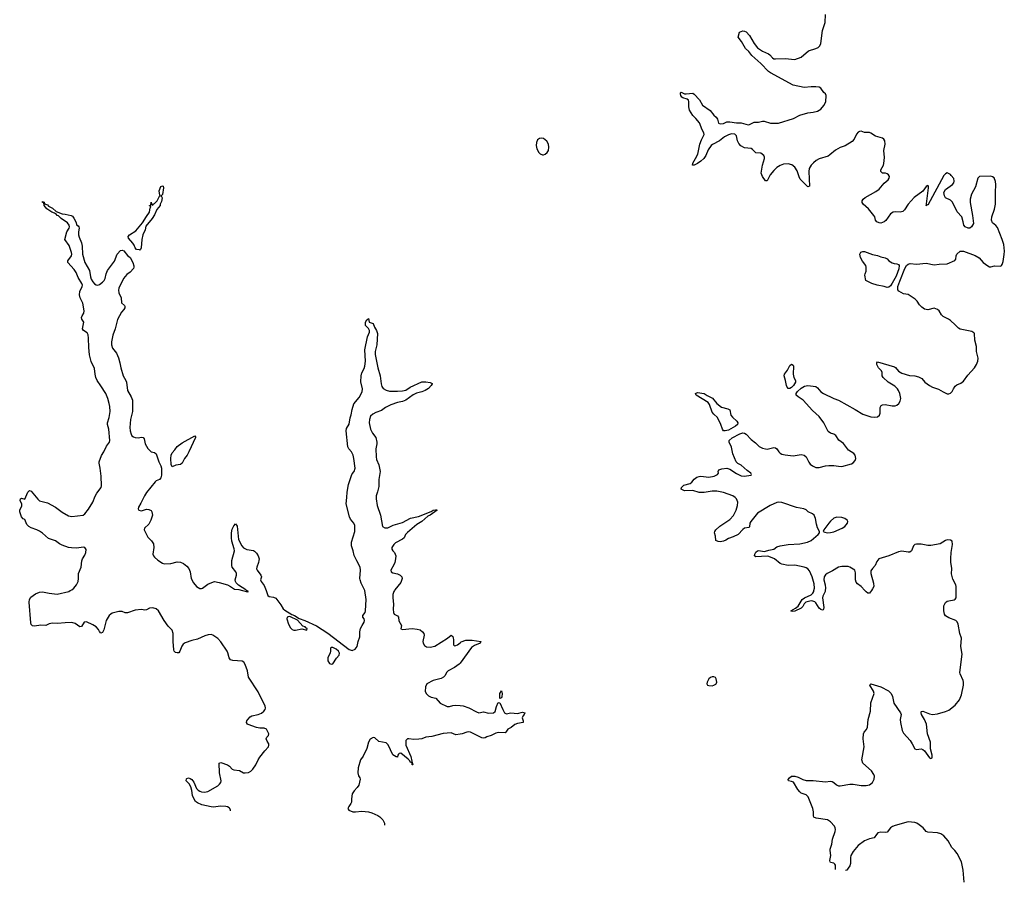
# Model space of a CAD drawing. Header units: inches. Extents: x 1246200 to 1417275, y 606399 to 671266.
# Tile 55 of 63: x 1404567 to 1416715, y 606399 to 617045. Entities that reach past the tile are written whole.
import ezdxf

# ---------------------------------------------------------------- set-up
doc = ezdxf.new("R2010")
doc.units = ezdxf.units.IN
doc.header["$MEASUREMENT"] = 0
for name, color, linetype in [('B4600', 7, 'Continuous'), ('B4601', 7, 'Continuous'), ('B4610', 7, 'Continuous'), ('B4611', 7, 'Continuous')]:
    doc.layers.add(name, color=color, linetype=linetype)

msp = doc.modelspace()

# ---------------------------------------------------------------- linework, layer by layer
at = {"layer": 'B4600', "color": 6, "elevation": 700}
for points in [[(1407168, 607282), (1407168, 607290), (1407159, 607310), (1407150, 607318), (1407132, 607330), (1407110, 607336), (1407050, 607338), (1406953, 607327), (1406930, 607329), (1406814, 607354), (1406759, 607379), (1406738, 607398), (1406714, 607434), (1406701, 607470), (1406691, 607531), (1406678, 607578), (1406656, 607616), (1406623, 607650), (1406625, 607675), (1406630, 607682), (1406650, 607689), (1406670, 607682), (1406690, 607666), (1406714, 607634), (1406750, 607557), (1406770, 607535), (1406790, 607523), (1406810, 607516), (1406848, 607512), (1406890, 607521), (1407010, 607590), (1407034, 607610), (1407048, 607630), (1407051, 607650), (1407034, 607750), (1407030, 607870), (1407050, 607876), (1407129, 607849), (1407154, 607834), (1407190, 607796), (1407208, 607788), (1407279, 607779), (1407330, 607752), (1407350, 607750), (1407390, 607756), (1407419, 607770), (1407444, 607796), (1407481, 607850), (1407508, 607910), (1407530, 607945), (1407590, 608023), (1407638, 608070), (1407642, 608090), (1407639, 608110), (1407619, 608139), (1407607, 608170), (1407617, 608190), (1407635, 608210), (1407640, 608230), (1407612, 608290), (1407582, 608302), (1407530, 608303), (1407490, 608310), (1407385, 608345), (1407376, 608350), (1407367, 608370), (1407371, 608390), (1407383, 608410), (1407410, 608440), (1407430, 608453), (1407510, 608471), (1407550, 608487), (1407579, 608510), (1407594, 608530), (1407600, 608550), (1407596, 608576), (1407550, 608664), (1407511, 608750), (1407391, 608930), (1407376, 609010), (1407349, 609089), (1407334, 609114), (1407310, 609130), (1407196, 609136), (1407170, 609145), (1407152, 609170), (1407137, 609230), (1407127, 609250), (1407048, 609368), (1407010, 609409), (1406950, 609449), (1406930, 609456), (1406893, 609453), (1406850, 609441), (1406759, 609401), (1406690, 609385), (1406610, 609354), (1406584, 609336), (1406566, 609314), (1406542, 609250), (1406530, 609233), (1406510, 609230), (1406490, 609235), (1406475, 609250), (1406470, 609270), (1406459, 609370), (1406459, 609470), (1406449, 609509), (1406401, 609561), (1406351, 609630), (1406278, 609750), (1406250, 609775), (1406210, 609787), (1406170, 609782), (1406130, 609761), (1406110, 609759), (1406070, 609766), (1405990, 609756), (1405896, 609724), (1405870, 609726), (1405830, 609740), (1405790, 609743), (1405710, 609720), (1405690, 609710), (1405672, 609690), (1405633, 609630), (1405607, 609513), (1405590, 609483), (1405570, 609472), (1405550, 609494), (1405539, 609519), (1405510, 609550), (1405470, 609575), (1405390, 609614), (1405364, 609610), (1405330, 609555), (1405310, 609551), (1405251, 609591), (1405210, 609605), (1405130, 609603), (1405032, 609592), (1404970, 609599), (1404930, 609590), (1404890, 609570), (1404830, 609571), (1404750, 609559), (1404724, 609564), (1404710, 609582), (1404703, 609603), (1404685, 609855), (1404690, 609890), (1404704, 609916), (1404761, 609959), (1404810, 609979), (1404850, 609982), (1404930, 609966), (1405030, 609957), (1405172, 609990), (1405191, 610000)], [(1407316, 610000), (1407376, 609984), (1407389, 609990), (1407366, 610000)], [(1407607, 610000), (1407630, 609937), (1407645, 609925), (1407698, 609918), (1407726, 609906), (1407790, 609822), (1407816, 609776), (1407838, 609758), (1407923, 609703), (1407958, 609690), (1408016, 609656), (1408086, 609630), (1408230, 609564), (1408370, 609472), (1408630, 609272), (1408670, 609259), (1408705, 609275), (1408730, 609310), (1408741, 609370), (1408762, 609430), (1408763, 609490), (1408771, 609530), (1408791, 609570), (1408819, 609610), (1408823, 609630), (1408816, 609650), (1408801, 609670), (1408800, 609690), (1408829, 609730), (1408835, 609750), (1408841, 609890), (1408824, 610000)], [(1409190, 610000), (1409184, 609990), (1409170, 609950), (1409169, 609910), (1409181, 609830), (1409175, 609770), (1409178, 609730), (1409189, 609709), (1409227, 609687), (1409240, 609670), (1409244, 609624), (1409279, 609570), (1409270, 609527), (1409290, 609518), (1409410, 609530), (1409470, 609525), (1409510, 609514), (1409538, 609490), (1409552, 609470), (1409558, 609450), (1409540, 609370), (1409543, 609350), (1409563, 609323), (1409587, 609307), (1409630, 609301), (1409690, 609312), (1409844, 609410), (1409890, 609450), (1409910, 609433), (1409916, 609416), (1409921, 609390), (1409921, 609330), (1409930, 609318), (1409950, 609320), (1409970, 609330), (1410000, 609355)], [(1410000, 609104), (1409990, 609091), (1409931, 609049), (1409855, 609010), (1409834, 608990), (1409816, 608950), (1409797, 608930), (1409767, 608913), (1409670, 608891), (1409591, 608850), (1409573, 608810), (1409570, 608754), (1409585, 608725), (1409610, 608701), (1409644, 608684), (1409702, 608670), (1409755, 608610), (1409843, 608570), (1409870, 608570), (1409910, 608581), (1409950, 608585), (1410000, 608581)], [(1410000, 608227), (1409950, 608220), (1409890, 608243), (1409790, 608237), (1409650, 608200), (1409577, 608190), (1409529, 608171), (1409490, 608164), (1409430, 608160), (1409370, 608170), (1409350, 608168), (1409332, 608148), (1409333, 608090), (1409392, 607950), (1409407, 607893), (1409404, 607884), (1409410, 607882), (1409416, 607850), (1409413, 607847), (1409410, 607847), (1409408, 607852), (1409408, 607868), (1409399, 607879), (1409390, 607878), (1409379, 607899), (1409360, 607920), (1409270, 607991), (1409250, 607990), (1409240, 607980), (1409233, 607970), (1409230, 607942), (1409226, 607946), (1409210, 607948), (1409170, 607972), (1409115, 608095), (1409090, 608122), (1408998, 608138), (1408950, 608184), (1408930, 608187), (1408890, 608165), (1408870, 608129), (1408852, 608050), (1408805, 607955), (1408770, 607910), (1408742, 607810), (1408738, 607750), (1408748, 607712), (1408762, 607690), (1408767, 607670), (1408750, 607597), (1408731, 607569), (1408693, 607530), (1408667, 607490), (1408659, 607430), (1408661, 607390), (1408654, 607370), (1408626, 607334), (1408615, 607310), (1408627, 607290), (1408679, 607270), (1408710, 607267), (1408790, 607277), (1408870, 607268), (1408910, 607257), (1408985, 607225), (1409009, 607209), (1409049, 607169), (1409066, 607130), (1409068, 607104)]]:
    msp.add_lwpolyline(points, dxfattribs=at)
for points in [[(1407890, 609679), (1407866, 609670), (1407861, 609650), (1407883, 609583), (1407910, 609540), (1407930, 609519), (1407950, 609512), (1407970, 609512), (1408050, 609527), (1408110, 609512), (1408115, 609530), (1408098, 609538), (1408089, 609550), (1408062, 609562), (1407993, 609633), (1407910, 609674)], [(1408410, 609298), (1408402, 609290), (1408402, 609250), (1408396, 609230), (1408369, 609170), (1408369, 609131), (1408390, 609099), (1408410, 609091), (1408430, 609097), (1408476, 609164), (1408510, 609204), (1408513, 609227), (1408500, 609250), (1408470, 609277), (1408430, 609298)]]:
    msp.add_lwpolyline(points, close=True, dxfattribs=at)
at = {"layer": 'B4601', "color": 6, "elevation": 700}
for points in [[(1406050, 614199), (1406044, 614204), (1406010, 614209), (1405991, 614230), (1405980, 614260), (1405965, 614285), (1405908, 614350), (1405907, 614370), (1405921, 614390), (1406000, 614440), (1406084, 614536), (1406130, 614615), (1406169, 614670), (1406178, 614722), (1406186, 614730), (1406182, 614742), (1406170, 614746), (1406170, 614750), (1406186, 614754), (1406190, 614794), (1406198, 614758), (1406210, 614754), (1406213, 614767), (1406230, 614776), (1406263, 614810), (1406290, 614865), (1406306, 614870), (1406298, 614878), (1406287, 614933), (1406310, 614987), (1406330, 614995), (1406336, 614990), (1406340, 614970), (1406330, 614888), (1406312, 614870), (1406326, 614846), (1406318, 614802), (1406302, 614770), (1406299, 614750), (1406259, 614701), (1406230, 614636), (1406203, 614590), (1406124, 614496), (1406115, 614450), (1406088, 614390), (1406075, 614330), (1406064, 614230), (1406058, 614210)], [(1406450, 611527), (1406437, 611557), (1406431, 611630), (1406436, 611670), (1406450, 611700), (1406483, 611737), (1406510, 611778), (1406570, 611824), (1406730, 611907), (1406738, 611898), (1406738, 611890), (1406655, 611710), (1406634, 611670), (1406602, 611630), (1406573, 611570), (1406550, 611557), (1406494, 611546)]]:
    msp.add_lwpolyline(points, close=True, dxfattribs=at)
for points in [[(1405191, 610000), (1405210, 610010), (1405234, 610030), (1405270, 610070), (1405288, 610110), (1405293, 610150), (1405292, 610210), (1405324, 610290), (1405334, 610366), (1405342, 610390), (1405370, 610435), (1405383, 610470), (1405386, 610506), (1405371, 610530), (1405355, 610535), (1405270, 610524), (1405205, 610525), (1405170, 610531), (1405090, 610559), (1405057, 610577), (1405010, 610613), (1404923, 610643), (1404850, 610707), (1404810, 610734), (1404779, 610750), (1404710, 610773), (1404679, 610790), (1404656, 610816), (1404630, 610878), (1404610, 610884), (1404590, 610909), (1404570, 610970), (1404567, 610993), (1404593, 611047), (1404595, 611065), (1404575, 611110), (1404576, 611130), (1404590, 611140), (1404630, 611126), (1404666, 611214), (1404690, 611235), (1404710, 611226), (1404790, 611126), (1404810, 611108), (1404910, 611083), (1405010, 611029), (1405090, 610967), (1405170, 610922), (1405210, 610912), (1405350, 610930), (1405370, 610946), (1405417, 611003), (1405470, 611092), (1405497, 611163), (1405518, 611202), (1405573, 611270), (1405577, 611290), (1405573, 611410), (1405560, 611510), (1405547, 611570), (1405547, 611590), (1405575, 611665), (1405607, 611710), (1405638, 611782), (1405676, 611830), (1405679, 611850), (1405668, 611990), (1405650, 612050), (1405650, 612070), (1405670, 612137), (1405683, 612210), (1405680, 612270), (1405672, 612310), (1405655, 612370), (1405629, 612430), (1405570, 612527), (1405525, 612590), (1405508, 612628), (1405498, 612670), (1405490, 612741), (1405448, 612828), (1405430, 612910), (1405419, 612999), (1405416, 613116), (1405410, 613157), (1405399, 613179), (1405353, 613210), (1405343, 613230), (1405358, 613310), (1405335, 613350), (1405330, 613370), (1405336, 613390), (1405358, 613422), (1405364, 613450), (1405345, 613545), (1405314, 613610), (1405305, 613650), (1405311, 613690), (1405337, 613750), (1405340, 613770), (1405335, 613790), (1405290, 613863), (1405263, 613923), (1405240, 613960), (1405160, 614050), (1405161, 614070), (1405206, 614130), (1405210, 614150), (1405207, 614170), (1405176, 614256), (1405124, 614330), (1405150, 614428), (1405176, 614470), (1405182, 614490), (1405178, 614510), (1405157, 614537), (1405080, 614590), (1405044, 614624), (1405030, 614630), (1405022, 614642), (1404998, 614658), (1404964, 614670), (1404903, 614710), (1404868, 614750), (1404863, 614783), (1404847, 614790), (1404850, 614802), (1404856, 614796), (1404870, 614794), (1404874, 614774), (1404910, 614758), (1404924, 614744), (1404970, 614717), (1405018, 614678), (1405090, 614647), (1405130, 614646), (1405202, 614630), (1405219, 614619), (1405236, 614596), (1405263, 614543), (1405270, 614512), (1405290, 614501), (1405297, 614490), (1405300, 614470), (1405293, 614427), (1405294, 614390), (1405301, 614361), (1405330, 614290), (1405337, 614250), (1405340, 614150), (1405369, 614050), (1405428, 613950), (1405441, 613870), (1405450, 613843), (1405470, 613808), (1405490, 613785), (1405510, 613773), (1405530, 613770), (1405550, 613775), (1405590, 613804), (1405610, 613826), (1405622, 613850), (1405635, 613910), (1405650, 613949), (1405736, 614064), (1405770, 614149), (1405810, 614195), (1405830, 614202), (1405850, 614192), (1405896, 614136), (1405930, 614111), (1405962, 614050), (1405975, 614005), (1405976, 613990), (1405970, 613972), (1405932, 613930), (1405890, 613898), (1405849, 613851), (1405792, 613730), (1405788, 613708), (1405792, 613672), (1405820, 613610), (1405822, 613550), (1405859, 613519), (1405865, 613510), (1405866, 613490), (1405854, 613470), (1405823, 613437), (1405774, 613346), (1405747, 613230), (1405718, 613150), (1405708, 613110), (1405700, 613070), (1405699, 613030), (1405711, 612991), (1405760, 612930), (1405787, 612870), (1405803, 612810), (1405813, 612750), (1405845, 612650), (1405877, 612590), (1405883, 612570), (1405899, 612470), (1405944, 612390), (1405957, 612350), (1405957, 612210), (1405936, 612110), (1405925, 612010), (1405929, 611970), (1405941, 611930), (1405951, 611910), (1405970, 611895), (1405990, 611887), (1406030, 611884), (1406071, 611891), (1406090, 611887), (1406102, 611870), (1406117, 611810), (1406150, 611753), (1406190, 611711), (1406230, 611702), (1406250, 611688), (1406283, 611590), (1406310, 611538), (1406317, 611510), (1406316, 611424), (1406310, 611390), (1406290, 611371), (1406250, 611354), (1406237, 611343), (1406130, 611210), (1406105, 611170), (1406062, 611078), (1406031, 611030), (1406027, 611010), (1406038, 610990), (1406070, 610982), (1406130, 611004), (1406161, 611001), (1406188, 610988), (1406199, 610970), (1406205, 610930), (1406185, 610870), (1406160, 610820), (1406107, 610770), (1406103, 610750), (1406150, 610659), (1406194, 610614), (1406216, 610576), (1406222, 610530), (1406210, 610450), (1406217, 610430), (1406232, 610410), (1406270, 610373), (1406330, 610337), (1406350, 610330), (1406430, 610334), (1406510, 610354), (1406550, 610350), (1406590, 610335), (1406630, 610302), (1406653, 610270), (1406669, 610229), (1406683, 610150), (1406710, 610094), (1406750, 610051), (1406790, 610026), (1406810, 610025), (1406822, 610030), (1406890, 610077), (1406939, 610101), (1406970, 610110), (1407030, 610101), (1407130, 610070), (1407170, 610050), (1407217, 610017), (1407272, 610012), (1407316, 610000)], [(1408824, 610000), (1408822, 610010), (1408780, 610090), (1408766, 610130), (1408763, 610150), (1408772, 610250), (1408768, 610290), (1408725, 610365), (1408694, 610434), (1408683, 610490), (1408661, 610550), (1408662, 610598), (1408702, 610730), (1408702, 610802), (1408688, 610830), (1408650, 610881), (1408635, 610910), (1408593, 611070), (1408605, 611150), (1408606, 611214), (1408624, 611310), (1408660, 611420), (1408670, 611439), (1408695, 611470), (1408705, 611510), (1408690, 611629), (1408680, 611670), (1408661, 611710), (1408628, 611750), (1408615, 611775), (1408594, 611970), (1408601, 611999), (1408631, 612051), (1408645, 612130), (1408658, 612170), (1408667, 612233), (1408690, 612304), (1408756, 612384), (1408794, 612450), (1408796, 612490), (1408774, 612574), (1408779, 612650), (1408790, 612688), (1408818, 612742), (1408825, 612770), (1408832, 612830), (1408825, 612970), (1408859, 613130), (1408881, 613190), (1408882, 613210), (1408872, 613232), (1408833, 613270), (1408834, 613310), (1408850, 613342), (1408870, 613356), (1408879, 613310), (1408930, 613295), (1408944, 613250), (1408970, 613207), (1408982, 613170), (1408972, 613030), (1408954, 612950), (1408953, 612913), (1408986, 612750), (1409013, 612650), (1409026, 612550), (1409037, 612517), (1409053, 612493), (1409090, 612471), (1409130, 612461), (1409230, 612459), (1409290, 612464), (1409330, 612473), (1409385, 612510), (1409530, 612576), (1409577, 612577), (1409630, 612567), (1409656, 612556), (1409658, 612550), (1409644, 612530), (1409610, 612495), (1409570, 612469), (1409530, 612451), (1409463, 612437), (1409423, 612417), (1409330, 612350), (1409290, 612333), (1409230, 612319), (1409148, 612292), (1409082, 612258), (1409030, 612223), (1408963, 612197), (1408924, 612176), (1408894, 612150), (1408882, 612110), (1408879, 612070), (1408895, 611990), (1408920, 611940), (1408959, 611890), (1408974, 611830), (1408975, 611810), (1408959, 611750), (1408964, 611650), (1408970, 611616), (1408997, 611550), (1409016, 611470), (1408996, 611370), (1408996, 611284), (1408983, 611217), (1408967, 611170), (1408965, 611130), (1408976, 611050), (1409017, 610930), (1409045, 610790), (1409070, 610775), (1409090, 610772), (1409110, 610775), (1409175, 610805), (1409290, 610841), (1409390, 610892), (1409486, 610914), (1409644, 610976), (1409670, 610991), (1409697, 610997), (1409710, 610997), (1409719, 610990), (1409633, 610930), (1409603, 610917), (1409530, 610850), (1409467, 610813), (1409350, 610718), (1409328, 610692), (1409309, 610650), (1409288, 610632), (1409205, 610590), (1409183, 610570), (1409158, 610530), (1409159, 610510), (1409170, 610490), (1409190, 610470), (1409207, 610430), (1409204, 610390), (1409195, 610345), (1409185, 610315), (1409147, 610253), (1409150, 610232), (1409170, 610219), (1409230, 610205), (1409263, 610190), (1409282, 610170), (1409285, 610150), (1409270, 610100), (1409196, 610010), (1409190, 610000)], [(1407366, 610000), (1407362, 610002), (1407359, 610010), (1407266, 610066), (1407236, 610096), (1407228, 610110), (1407227, 610130), (1407244, 610190), (1407241, 610210), (1407232, 610232), (1407189, 610289), (1407183, 610310), (1407186, 610370), (1407216, 610490), (1407213, 610513), (1407183, 610610), (1407180, 610650), (1407182, 610710), (1407190, 610757), (1407210, 610800), (1407230, 610822), (1407250, 610796), (1407268, 610630), (1407309, 610550), (1407330, 610527), (1407370, 610507), (1407450, 610493), (1407465, 610485), (1407490, 610460), (1407510, 610430), (1407521, 610390), (1407519, 610370), (1407515, 610345), (1407492, 610290), (1407489, 610269), (1407496, 610250), (1407544, 610190), (1407549, 610170), (1407537, 610130), (1407547, 610110), (1407583, 610063), (1407607, 610000)]]:
    msp.add_lwpolyline(points, dxfattribs=at)
at = {"layer": 'B4610', "color": 6, "elevation": 700}
for points in [[(1414634, 606557), (1414631, 606570), (1414632, 606610), (1414625, 606625), (1414610, 606634), (1414570, 606644), (1414565, 606650), (1414562, 606670), (1414573, 606730), (1414566, 606790), (1414568, 606810), (1414585, 606870), (1414593, 606930), (1414628, 607028), (1414632, 607050), (1414628, 607070), (1414618, 607090), (1414570, 607146), (1414535, 607170), (1414392, 607192), (1414365, 607205), (1414361, 607221), (1414361, 607270), (1414354, 607310), (1414294, 607454), (1414270, 607477), (1414210, 607501), (1414190, 607515), (1414166, 607546), (1414113, 607633), (1414090, 607645), (1414053, 607653), (1414047, 607667), (1414063, 607690), (1414090, 607707), (1414130, 607711), (1414170, 607697), (1414228, 607668), (1414270, 607657), (1414355, 607655), (1414510, 607638), (1414570, 607646), (1414590, 607644), (1414610, 607632), (1414643, 607603), (1414670, 607591), (1414690, 607589), (1414810, 607611), (1414850, 607610), (1414950, 607592), (1415010, 607592), (1415050, 607604), (1415090, 607630), (1415111, 607670), (1415112, 607710), (1415105, 607730), (1415076, 607776), (1414970, 607870), (1414958, 607910), (1414985, 608070), (1414974, 608170), (1414979, 608230), (1414987, 608250), (1415014, 608286), (1415026, 608314), (1415036, 608410), (1415062, 608510), (1415067, 608613), (1415108, 608730), (1415100, 608760), (1415056, 608830), (1415058, 608842), (1415070, 608850), (1415193, 608813), (1415284, 608764), (1415317, 608730), (1415334, 608694), (1415350, 608608), (1415436, 608490), (1415442, 608470), (1415430, 608410), (1415432, 608370), (1415453, 608273), (1415470, 608238), (1415552, 608150), (1415578, 608110), (1415610, 608045), (1415630, 608039), (1415690, 608048), (1415710, 608040), (1415730, 608021), (1415790, 607936), (1415810, 607925), (1415824, 607936), (1415825, 607970), (1415805, 608045), (1415804, 608130), (1415768, 608230), (1415756, 608350), (1415730, 608410), (1415694, 608470), (1415687, 608490), (1415690, 608503), (1415692, 608508), (1415710, 608512), (1415790, 608478), (1415830, 608472), (1415890, 608480), (1415990, 608505), (1416030, 608523), (1416110, 608585), (1416162, 608650), (1416186, 608714), (1416211, 608830), (1416212, 608870), (1416207, 608890), (1416169, 608970), (1416168, 608990), (1416194, 609214), (1416179, 609310), (1416186, 609410), (1416165, 609470), (1416145, 609585), (1416133, 609613), (1416115, 609630), (1416030, 609662), (1415989, 609689), (1415976, 609710), (1415967, 609750), (1415969, 609811), (1415989, 609851), (1416010, 609867), (1416030, 609874), (1416095, 609885), (1416110, 609895), (1416119, 609910), (1416120, 610000)], [(1414505, 610000), (1414504, 609990), (1414477, 609930), (1414472, 609910), (1414488, 609790), (1414485, 609770), (1414478, 609762), (1414470, 609757), (1414450, 609765), (1414430, 609782), (1414391, 609850), (1414379, 609859), (1414354, 609870), (1414330, 609871), (1414265, 609855), (1414244, 609836), (1414230, 609803), (1414210, 609783), (1414130, 609744), (1414101, 609741), (1414085, 609745), (1414082, 609750), (1414139, 609781), (1414172, 609808), (1414222, 609890), (1414251, 609910), (1414332, 609948), (1414352, 609968), (1414363, 609990), (1414366, 610000)], [(1415075, 610000), (1415050, 609967), (1415030, 609967), (1415010, 609982), (1414994, 610000)], [(1410000, 609355), (1410014, 609366), (1410070, 609387), (1410150, 609387), (1410257, 609370), (1410250, 609350), (1410177, 609323), (1410143, 609297), (1410000, 609104)], [(1410000, 608581), (1410038, 608578), (1410110, 608553), (1410201, 608501), (1410230, 608492), (1410290, 608502), (1410350, 608486), (1410411, 608489), (1410432, 608508), (1410449, 608570), (1410470, 608617), (1410490, 608614), (1410526, 608530), (1410550, 608490), (1410563, 608483), (1410570, 608480), (1410628, 608492), (1410710, 608484), (1410770, 608498), (1410799, 608490), (1410791, 608470), (1410773, 608450), (1410767, 608430), (1410779, 608390), (1410777, 608370), (1410710, 608359), (1410675, 608345), (1410630, 608311), (1410590, 608290), (1410566, 608254), (1410555, 608245), (1410470, 608248), (1410441, 608239), (1410384, 608210), (1410330, 608195), (1410310, 608184), (1410290, 608180), (1410270, 608183), (1410130, 608252), (1410110, 608255), (1410082, 608250), (1410026, 608230), (1410000, 608227)], [(1416218, 606399), (1416206, 606550), (1416188, 606650), (1416133, 606753), (1416104, 606790), (1416067, 606827), (1416020, 606910), (1415970, 606971), (1415930, 606997), (1415891, 607009), (1415770, 607017), (1415750, 607025), (1415712, 607070), (1415666, 607110), (1415637, 607130), (1415610, 607139), (1415530, 607145), (1415370, 607102), (1415334, 607086), (1415310, 607070), (1415270, 607019), (1415250, 607012), (1415190, 607019), (1415156, 607010), (1415136, 606990), (1415110, 606948), (1415050, 606937), (1414990, 606913), (1414910, 606854), (1414850, 606778), (1414821, 606730), (1414816, 606704), (1414819, 606630), (1414810, 606604), (1414790, 606574), (1414770, 606550), (1414756, 606545)]]:
    msp.add_lwpolyline(points, dxfattribs=at)
at = {"layer": 'B4610', "color": 6}
for points, elevation in [([(1413130, 608935), (1413110, 608934), (1413090, 608926), (1413070, 608909), (1413048, 608868), (1413046, 608850), (1413054, 608834), (1413070, 608828), (1413110, 608825), (1413130, 608831), (1413155, 608845), (1413161, 608850), (1413166, 608870), (1413159, 608910), (1413150, 608925)], 800), ([(1410490, 608669), (1410490, 608731), (1410510, 608764), (1410519, 608730), (1410517, 608690), (1410510, 608675)], 700)]:
    msp.add_lwpolyline(points, close=True, dxfattribs=dict(at, elevation=elevation))
at = {"layer": 'B4611', "color": 6, "elevation": 700}
for points in [[(1414366, 610000), (1414373, 610030), (1414370, 610082), (1414346, 610170), (1414310, 610242), (1414289, 610269), (1414270, 610280), (1414247, 610287), (1414130, 610311), (1414050, 610310), (1413970, 610326), (1413950, 610335), (1413880, 610390), (1413810, 610421), (1413790, 610425), (1413650, 610414), (1413634, 610430), (1413637, 610450), (1413650, 610475), (1413670, 610488), (1413687, 610493), (1413750, 610482), (1413770, 610484), (1413810, 610499), (1413870, 610510), (1413910, 610538), (1413948, 610552), (1414050, 610569), (1414190, 610576), (1414285, 610595), (1414330, 610617), (1414419, 610690), (1414433, 610710), (1414434, 610730), (1414410, 610773), (1414398, 610818), (1414386, 610890), (1414368, 610930), (1414347, 610947), (1414296, 610970), (1414270, 610994), (1414240, 611010), (1414150, 611026), (1413970, 611087), (1413930, 611090), (1413910, 611085), (1413824, 611050), (1413670, 610953), (1413587, 610850), (1413577, 610830), (1413570, 610785), (1413561, 610779), (1413510, 610769), (1413488, 610752), (1413430, 610691), (1413370, 610661), (1413310, 610642), (1413279, 610621), (1413250, 610609), (1413210, 610600), (1413183, 610603), (1413156, 610616), (1413151, 610669), (1413141, 610710), (1413144, 610730), (1413157, 610750), (1413204, 610796), (1413330, 610878), (1413373, 610927), (1413406, 610990), (1413423, 611050), (1413427, 611090), (1413412, 611130), (1413394, 611150), (1413366, 611170), (1413250, 611209), (1413170, 611225), (1413110, 611226), (1413010, 611209), (1412970, 611208), (1412949, 611209), (1412870, 611234), (1412770, 611230), (1412727, 611250), (1412731, 611270), (1412761, 611299), (1412840, 611320), (1412861, 611339), (1412890, 611374), (1412922, 611398), (1412950, 611408), (1412970, 611410), (1413070, 611398), (1413134, 611410), (1413177, 611430), (1413187, 611450), (1413186, 611470), (1413193, 611490), (1413230, 611503), (1413290, 611508), (1413330, 611499), (1413410, 611443), (1413470, 611415), (1413507, 611413), (1413590, 611423), (1413596, 611430), (1413587, 611450), (1413541, 611481), (1413470, 611546), (1413429, 611569), (1413406, 611590), (1413365, 611685), (1413350, 611771), (1413319, 611830), (1413321, 611850), (1413356, 611884), (1413450, 611934), (1413490, 611946), (1413510, 611943), (1413530, 611930), (1413590, 611864), (1413643, 611823), (1413690, 611777), (1413730, 611757), (1413770, 611747), (1413790, 611746), (1413870, 611765), (1413890, 611762), (1413908, 611748), (1413931, 611711), (1413950, 611695), (1413970, 611684), (1414013, 611673), (1414110, 611664), (1414210, 611678), (1414246, 611670), (1414270, 611650), (1414303, 611583), (1414320, 611560), (1414350, 611537), (1414390, 611519), (1414430, 611520), (1414510, 611539), (1414550, 611544), (1414610, 611544), (1414670, 611533), (1414710, 611532), (1414830, 611564), (1414850, 611576), (1414876, 611604), (1414884, 611630), (1414873, 611670), (1414858, 611690), (1414794, 611734), (1414730, 611816), (1414674, 611854), (1414635, 611915), (1414611, 611930), (1414570, 611942), (1414542, 611961), (1414488, 612070), (1414430, 612149), (1414350, 612222), (1414232, 612350), (1414170, 612390), (1414147, 612410), (1414147, 612430), (1414164, 612456), (1414210, 612498), (1414250, 612522), (1414290, 612529), (1414390, 612518), (1414410, 612502), (1414450, 612453), (1414483, 612430), (1414610, 612370), (1414670, 612348), (1414874, 612234), (1414970, 612176), (1415070, 612144), (1415110, 612140), (1415150, 612145), (1415175, 612165), (1415183, 612190), (1415182, 612258), (1415196, 612284), (1415210, 612290), (1415246, 612294), (1415330, 612278), (1415370, 612279), (1415390, 612288), (1415414, 612310), (1415430, 612335), (1415438, 612370), (1415427, 612430), (1415410, 612470), (1415397, 612490), (1415362, 612522), (1415283, 612570), (1415221, 612630), (1415208, 612650), (1415206, 612690), (1415198, 612710), (1415164, 612750), (1415143, 612790), (1415141, 612810), (1415150, 612823), (1415361, 612761), (1415373, 612753), (1415410, 612706), (1415450, 612681), (1415545, 612655), (1415610, 612650), (1415657, 612637), (1415696, 612616), (1415734, 612570), (1415790, 612530), (1415830, 612510), (1415903, 612483), (1415961, 612450), (1416010, 612429), (1416030, 612428), (1416050, 612437), (1416070, 612455), (1416088, 612490), (1416110, 612521), (1416130, 612537), (1416179, 612561), (1416210, 612585), (1416263, 612657), (1416348, 612750), (1416373, 612790), (1416390, 612830), (1416391, 612869), (1416373, 612950), (1416370, 613010), (1416349, 613090), (1416347, 613170), (1416340, 613180), (1416316, 613196), (1416190, 613220), (1416170, 613225), (1416150, 613236), (1416110, 613280), (1416050, 613333), (1416025, 613350), (1415960, 613380), (1415941, 613401), (1415913, 613450), (1415890, 613470), (1415850, 613483), (1415770, 613465), (1415730, 613474), (1415697, 613497), (1415670, 613524), (1415641, 613570), (1415615, 613595), (1415530, 613652), (1415470, 613663), (1415415, 613695), (1415403, 613710), (1415402, 613750), (1415424, 613816), (1415487, 613973), (1415510, 614010), (1415530, 614028), (1415554, 614034), (1415630, 614026), (1415750, 614040), (1415850, 614020), (1415910, 614029), (1416010, 614033), (1416106, 614074), (1416118, 614090), (1416119, 614130), (1416127, 614150), (1416172, 614188), (1416210, 614188), (1416356, 614136), (1416405, 614105), (1416453, 614050), (1416510, 614006), (1416530, 613996), (1416550, 613995), (1416594, 614005), (1416670, 614002), (1416679, 614010), (1416690, 614024), (1416701, 614059), (1416714, 614146), (1416715, 614190), (1416707, 614270), (1416688, 614330), (1416630, 614478), (1416610, 614506), (1416570, 614538), (1416558, 614570), (1416562, 614610), (1416595, 614705), (1416608, 614770), (1416606, 614910), (1416612, 615010), (1416608, 615048), (1416590, 615093), (1416570, 615107), (1416550, 615113), (1416410, 615110), (1416390, 615088), (1416358, 614981), (1416310, 614890), (1416295, 614830), (1416293, 614790), (1416324, 614630), (1416333, 614530), (1416310, 614489), (1416290, 614473), (1416270, 614473), (1416230, 614489), (1416215, 614510), (1416209, 614551), (1416190, 614610), (1416133, 614673), (1416089, 614770), (1416070, 614798), (1416050, 614817), (1415990, 614848), (1415975, 614870), (1415970, 614910), (1415988, 614950), (1416076, 615010), (1416090, 615030), (1416095, 615050), (1416090, 615084), (1416061, 615121), (1416050, 615133), (1416010, 615153), (1415990, 615144), (1415970, 615120), (1415770, 614756), (1415762, 614758), (1415750, 614746), (1415756, 614764), (1415754, 614774), (1415781, 614970), (1415779, 614990), (1415770, 614999), (1415750, 614984), (1415710, 614930), (1415604, 614850), (1415530, 614767), (1415483, 614697), (1415462, 614678), (1415430, 614668), (1415370, 614675), (1415343, 614670), (1415310, 614650), (1415253, 614567), (1415234, 614550), (1415190, 614535), (1415170, 614536), (1415141, 614550), (1415127, 614570), (1415116, 614610), (1415105, 614630), (1415041, 614710), (1414974, 614770), (1414959, 614790), (1414960, 614810), (1414975, 614830), (1414999, 614850), (1415130, 614925), (1415170, 614954), (1415232, 615028), (1415281, 615070), (1415295, 615090), (1415297, 615110), (1415287, 615130), (1415270, 615141), (1415250, 615149), (1415210, 615150), (1415190, 615170), (1415190, 615191), (1415224, 615250), (1415230, 615270), (1415235, 615345), (1415230, 615430), (1415244, 615510), (1415242, 615550), (1415229, 615569), (1415210, 615583), (1415126, 615606), (1415070, 615644), (1415050, 615652), (1414990, 615653), (1414950, 615667), (1414930, 615666), (1414910, 615655), (1414890, 615630), (1414862, 615570), (1414837, 615543), (1414750, 615488), (1414690, 615466), (1414630, 615435), (1414564, 615376), (1414540, 615360), (1414432, 615328), (1414394, 615306), (1414360, 615280), (1414330, 615250), (1414308, 615210), (1414302, 615170), (1414310, 614990), (1414290, 614980), (1414198, 615078), (1414185, 615105), (1414159, 615179), (1414130, 615226), (1414094, 615254), (1414050, 615265), (1413990, 615260), (1413950, 615245), (1413910, 615222), (1413870, 615183), (1413827, 615130), (1413790, 615055), (1413770, 615057), (1413731, 615110), (1413715, 615150), (1413731, 615250), (1413758, 615330), (1413758, 615350), (1413748, 615370), (1413710, 615396), (1413650, 615400), (1413610, 615443), (1413590, 615455), (1413510, 615465), (1413466, 615486), (1413438, 615518), (1413423, 615550), (1413410, 615610), (1413390, 615631), (1413350, 615634), (1413310, 615623), (1413263, 615597), (1413201, 615550), (1413115, 615505), (1413098, 615490), (1413062, 615438), (1413033, 615370), (1413007, 615330), (1412970, 615297), (1412928, 615270), (1412890, 615250), (1412867, 615250), (1412870, 615272), (1412906, 615330), (1412933, 615387), (1412959, 615510), (1412977, 615563), (1413011, 615629), (1413008, 615650), (1412987, 615687), (1412953, 615773), (1412910, 615825), (1412870, 615862), (1412832, 615930), (1412823, 615970), (1412824, 616030), (1412819, 616050), (1412804, 616064), (1412750, 616081), (1412737, 616090), (1412724, 616110), (1412718, 616130), (1412720, 616140), (1412730, 616149), (1412771, 616131), (1412790, 616129), (1412870, 616136), (1412890, 616126), (1412956, 616056), (1412992, 615990), (1413084, 615924), (1413130, 615868), (1413161, 615841), (1413176, 615816), (1413188, 615768), (1413210, 615759), (1413250, 615764), (1413290, 615782), (1413330, 615784), (1413410, 615770), (1413470, 615772), (1413553, 615747), (1413570, 615750), (1413630, 615779), (1413681, 615779), (1413730, 615791), (1413750, 615791), (1413830, 615766), (1413930, 615769), (1414113, 615827), (1414192, 615868), (1414290, 615894), (1414357, 615903), (1414410, 615915), (1414450, 615939), (1414490, 615986), (1414514, 616030), (1414518, 616110), (1414510, 616130), (1414490, 616146), (1414450, 616198), (1414430, 616211), (1414390, 616217), (1414330, 616216), (1414246, 616206), (1414110, 616235), (1413830, 616388), (1413806, 616406), (1413710, 616505), (1413601, 616601), (1413562, 616650), (1413520, 616690), (1413474, 616774), (1413433, 616830), (1413448, 616892), (1413490, 616907), (1413510, 616903), (1413530, 616893), (1413570, 616850), (1413627, 616750), (1413670, 616697), (1413730, 616655), (1413804, 616624), (1413822, 616610), (1413854, 616574), (1413870, 616563), (1413890, 616560), (1414010, 616564), (1414130, 616553), (1414210, 616584), (1414300, 616660), (1414390, 616687), (1414418, 616702), (1414439, 616721), (1414453, 616750), (1414472, 616910), (1414506, 617010), (1414509, 617110)], [(1416120, 610000), (1416121, 610050), (1416116, 610070), (1416079, 610139), (1416065, 610205), (1416068, 610270), (1416056, 610350), (1416054, 610395), (1416058, 610470), (1416077, 610570), (1416070, 610611), (1416050, 610623), (1416010, 610624), (1415990, 610616), (1415923, 610577), (1415810, 610555), (1415770, 610554), (1415690, 610573), (1415630, 610574), (1415610, 610566), (1415594, 610550), (1415569, 610491), (1415550, 610474), (1415530, 610472), (1415450, 610484), (1415410, 610479), (1415289, 610429), (1415167, 610390), (1415140, 610360), (1415123, 610310), (1415087, 610270), (1415070, 610244), (1415067, 610210), (1415101, 610090), (1415103, 610050), (1415090, 610020), (1415075, 610000)], [(1414994, 610000), (1414950, 610049), (1414902, 610082), (1414885, 610105), (1414877, 610130), (1414877, 610217), (1414870, 610252), (1414810, 610290), (1414790, 610296), (1414710, 610297), (1414670, 610289), (1414597, 610243), (1414528, 610210), (1414507, 610193), (1414491, 610170), (1414488, 610130), (1414506, 610070), (1414509, 610030), (1414505, 610000)]]:
    msp.add_lwpolyline(points, dxfattribs=at)
at = {"layer": 'B4611', "color": 6}
for points, elevation in [([(1411010, 615583), (1410981, 615579), (1410957, 615563), (1410943, 615530), (1410939, 615490), (1410947, 615450), (1410970, 615407), (1410990, 615391), (1411018, 615378), (1411030, 615377), (1411050, 615387), (1411073, 615407), (1411090, 615431), (1411097, 615470), (1411090, 615510), (1411070, 615546), (1411030, 615579)], 800), ([(1415270, 613739), (1415233, 613753), (1415147, 613770), (1415081, 613790), (1415008, 613828), (1414995, 613890), (1414996, 613910), (1415010, 613942), (1415012, 613990), (1415005, 614010), (1414964, 614064), (1414941, 614110), (1414933, 614150), (1414944, 614176), (1414970, 614185), (1414990, 614182), (1415090, 614148), (1415150, 614135), (1415190, 614117), (1415246, 614106), (1415270, 614092), (1415292, 614070), (1415330, 614043), (1415355, 614035), (1415390, 614032), (1415410, 614023), (1415417, 614010), (1415412, 613970), (1415380, 613880), (1415330, 613791), (1415310, 613762), (1415290, 613744)], 700), ([(1414050, 612494), (1414037, 612510), (1414028, 612530), (1414016, 612590), (1413997, 612650), (1414003, 612670), (1414040, 612720), (1414070, 612776), (1414090, 612795), (1414110, 612781), (1414115, 612770), (1414111, 612670), (1414120, 612630), (1414139, 612590), (1414140, 612570), (1414115, 612530), (1414090, 612507), (1414070, 612495)], 700), ([(1413270, 611969), (1413250, 611972), (1413237, 611990), (1413217, 612050), (1413177, 612137), (1413130, 612176), (1413110, 612203), (1413077, 612297), (1413061, 612321), (1412915, 612410), (1412903, 612430), (1412930, 612444), (1413010, 612431), (1413024, 612424), (1413047, 612407), (1413113, 612373), (1413170, 612310), (1413224, 612264), (1413303, 612243), (1413327, 612230), (1413342, 612162), (1413360, 612140), (1413415, 612090), (1413428, 612070), (1413422, 612050), (1413398, 612030), (1413310, 611980)], 700), ([(1414650, 610904), (1414610, 610893), (1414570, 610857), (1414548, 610830), (1414488, 610750), (1414481, 610730), (1414499, 610719), (1414532, 610712), (1414570, 610715), (1414610, 610725), (1414714, 610770), (1414748, 610790), (1414781, 610830), (1414784, 610850), (1414775, 610870), (1414749, 610890), (1414710, 610901)], 700)]:
    msp.add_lwpolyline(points, close=True, dxfattribs=dict(at, elevation=elevation))

doc.saveas('drawing.dxf')
